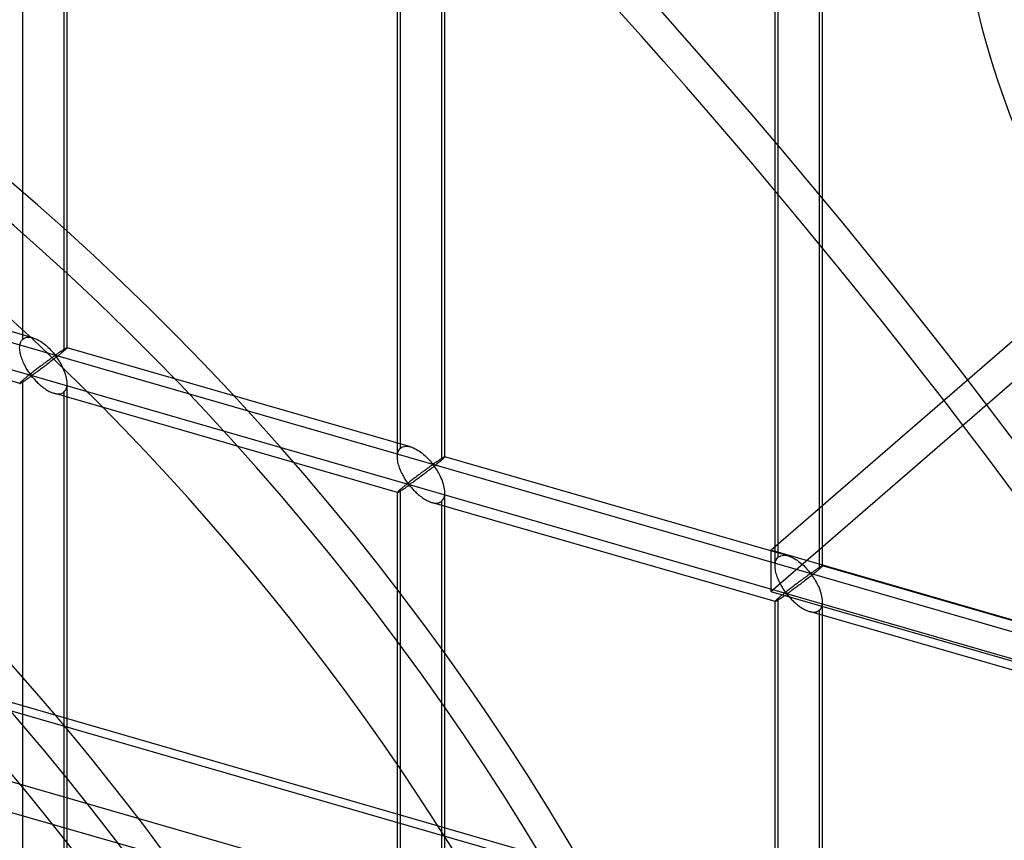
# Model space of a CAD drawing. Header units: millimetres. Extents: x -626 to 636, y -726 to 753.
# Tile 51 of 84: x 194 to 297, y 153 to 240. Entities that reach past the tile are written whole.
import ezdxf

# ---------------------------------------------------------------- set-up
doc = ezdxf.new("R2010")
doc.units = ezdxf.units.MM
doc.layers.add('MAIN-1', color=7, linetype='Continuous')
doc.layers.add('MAIN-2', color=7, linetype='Continuous')

msp = doc.modelspace()

# ---------------------------------------------------------------- linework, layer by layer
at = {"layer": 'MAIN-1'}
msp.add_line((-625.6, 403.25), (288.06, 139.5), dxfattribs=at)
at = {"layer": 'MAIN-2'}
for p, q in [((291.21, 139.45), (-622.45, 403.2)), ((293.2, 130.55), (-553.59, 375)), ((-552.81, 371.55), (360.84, 107.8)), ((193.87, 206.19), (193.87, 360.99)), ((198.53, 205.27), (198.53, 360.66)), ((198.2, 359.74), (198.2, 204.94)), ((-319.9, 353.78), (634.9, 78.15)), ((598.87, 85.67), (-320.23, 350.99)), ((233.65, 194.7), (233.65, 349.51)), ((233.32, 193.79), (233.32, 349.17)), ((238.32, 193.79), (238.32, 349.17)), ((237.98, 348.26), (237.98, 193.45)), ((273.1, 182.3), (273.1, 337.69)), ((273.43, 183.22), (273.43, 338.02)), ((278.1, 182.3), (278.1, 337.69)), ((277.76, 336.77), (277.76, 181.97)), ((194.93, 206.32), (158.74, 216.76)), ((193.54, 201.52), (157.36, 211.96)), ((272.65, 183.95), (302.65, 209.93)), ((194.26, 206.37), (194.42, 206.39)), ((194.42, 206.39), (194.59, 206.39)), ((194.59, 206.39), (194.76, 206.36)), ((193.53, 205.26), (193.54, 205.4)), ((193.54, 205.4), (193.55, 205.54)), ((193.55, 205.54), (193.58, 205.68)), ((193.58, 205.68), (193.61, 205.8)), ((193.61, 205.8), (193.66, 205.91)), ((193.66, 205.91), (193.72, 206.02)), ((193.72, 206.02), (193.79, 206.11)), ((193.79, 206.11), (193.87, 206.19)), ((193.87, 206.19), (193.99, 206.27)), ((193.99, 206.27), (194.12, 206.33)), ((194.12, 206.33), (194.26, 206.37)), ((194.76, 206.36), (194.93, 206.32)), ((194.93, 206.32), (195.09, 206.26)), ((195.09, 206.26), (195.25, 206.2)), ((195.25, 206.2), (195.41, 206.13)), ((195.41, 206.13), (195.56, 206.04)), ((195.56, 206.04), (195.71, 205.95)), ((195.71, 205.95), (195.86, 205.86)), ((195.86, 205.86), (196.01, 205.75)), ((196.01, 205.75), (196.15, 205.64)), ((196.15, 205.64), (196.29, 205.53)), ((196.29, 205.53), (196.42, 205.41)), ((196.42, 205.41), (196.55, 205.29)), ((272.65, 179.62), (302.65, 205.6)), ((193.54, 205.13), (193.53, 205.26)), ((193.55, 204.99), (193.54, 205.13)), ((193.57, 204.85), (193.55, 204.99)), ((193.6, 204.71), (193.57, 204.85)), ((193.63, 204.58), (193.6, 204.71)), ((193.66, 204.44), (193.63, 204.58)), ((193.7, 204.3), (193.66, 204.44)), ((196.55, 205.29), (196.67, 205.18)), ((196.67, 205.18), (196.79, 205.06)), ((196.79, 205.06), (196.9, 204.94)), ((196.9, 204.94), (197, 204.83)), ((197, 204.83), (197.09, 204.73)), ((197.07, 204.32), (197.02, 204.29)), ((197.12, 204.35), (197.07, 204.32)), ((197.09, 204.73), (197.18, 204.63)), ((197.17, 204.38), (197.12, 204.35)), ((197.22, 204.41), (197.17, 204.38)), ((197.18, 204.63), (197.28, 204.54)), ((197.28, 204.42), (197.22, 204.41)), ((197.28, 204.54), (197.35, 204.55)), ((197.38, 204.33), (197.28, 204.42)), ((197.35, 204.55), (197.39, 204.57)), ((197.5, 204.36), (197.38, 204.26)), ((197.46, 204.23), (197.38, 204.33)), ((197.39, 204.57), (197.44, 204.6)), ((197.44, 204.6), (197.48, 204.63)), ((197.48, 204.63), (197.53, 204.66)), ((197.61, 204.45), (197.5, 204.36)), ((197.53, 204.66), (197.58, 204.69)), ((197.58, 204.69), (197.63, 204.73)), ((197.72, 204.54), (197.61, 204.45)), ((197.63, 204.73), (197.67, 204.76)), ((197.67, 204.76), (197.72, 204.79)), ((197.72, 204.79), (197.77, 204.83)), ((197.83, 204.63), (197.72, 204.54)), ((197.77, 204.83), (197.82, 204.86)), ((197.82, 204.86), (197.87, 204.89)), ((197.93, 204.72), (197.83, 204.63)), ((197.87, 204.89), (197.92, 204.92)), ((197.92, 204.92), (197.97, 204.96)), ((198.03, 204.8), (197.93, 204.72)), ((197.97, 204.96), (198.01, 204.99)), ((198.01, 204.99), (198.06, 205.02)), ((198.12, 204.87), (198.03, 204.8)), ((198.06, 205.02), (198.1, 205.05)), ((198.1, 205.05), (198.15, 205.07)), ((198.2, 204.94), (198.12, 204.87)), ((198.15, 205.07), (198.19, 205.1)), ((198.19, 205.1), (198.23, 205.13)), ((198.26, 204.99), (198.2, 204.94)), ((198.23, 205.13), (198.27, 205.15)), ((198.31, 205.04), (198.26, 204.99)), ((198.27, 205.15), (198.3, 205.17)), ((198.3, 205.17), (198.34, 205.19)), ((198.36, 205.08), (198.31, 205.04)), ((198.34, 205.19), (198.37, 205.21)), ((198.4, 205.12), (198.36, 205.08)), ((198.37, 205.21), (198.4, 205.23)), ((198.4, 205.23), (198.43, 205.24)), ((198.44, 205.15), (198.4, 205.12)), ((198.43, 205.24), (198.45, 205.25)), ((198.47, 205.19), (198.44, 205.15)), ((198.45, 205.25), (198.47, 205.26)), ((198.47, 205.26), (198.49, 205.27)), ((198.49, 205.21), (198.47, 205.19)), ((198.49, 205.27), (198.51, 205.28)), ((198.51, 205.23), (198.49, 205.21)), ((198.51, 205.28), (198.52, 205.28)), ((198.52, 205.25), (198.51, 205.23)), ((198.52, 205.28), (198.53, 205.28)), ((198.53, 205.27), (198.52, 205.25)), ((198.53, 205.28), (198.53, 205.28)), ((198.53, 205.28), (198.53, 205.28)), ((198.53, 205.28), (198.53, 205.28)), ((198.53, 205.28), (198.53, 205.28)), ((198.53, 205.28), (198.53, 205.28)), ((198.53, 205.28), (198.53, 205.27)), ((234.71, 194.84), (198.53, 205.28)), ((198.53, 205.27), (198.53, 205.27)), ((193.75, 204.17), (193.7, 204.3)), ((193.8, 204.03), (193.75, 204.17)), ((193.85, 203.89), (193.8, 204.03)), ((193.91, 203.76), (193.85, 203.89)), ((193.97, 203.63), (193.91, 203.76)), ((194.03, 203.5), (193.97, 203.63)), ((194.1, 203.37), (194.03, 203.5)), ((194.16, 203.25), (194.1, 203.37)), ((195.68, 203.3), (195.6, 203.24)), ((195.76, 203.36), (195.68, 203.3)), ((195.85, 203.42), (195.76, 203.36)), ((195.93, 203.49), (195.85, 203.42)), ((196.01, 203.55), (195.93, 203.49)), ((196.09, 203.61), (196.01, 203.55)), ((196.16, 203.33), (196.05, 203.24)), ((196.17, 203.66), (196.09, 203.61)), ((196.28, 203.42), (196.16, 203.33)), ((196.24, 203.72), (196.17, 203.66)), ((196.32, 203.78), (196.24, 203.72)), ((196.4, 203.51), (196.28, 203.42)), ((196.39, 203.83), (196.32, 203.78)), ((196.46, 203.88), (196.39, 203.83)), ((196.52, 203.6), (196.4, 203.51)), ((196.53, 203.93), (196.46, 203.88)), ((196.64, 203.69), (196.52, 203.6)), ((196.6, 203.98), (196.53, 203.93)), ((196.67, 204.03), (196.6, 203.98)), ((196.76, 203.78), (196.64, 203.69)), ((196.73, 204.08), (196.67, 204.03)), ((196.79, 204.12), (196.73, 204.08)), ((196.88, 203.88), (196.76, 203.78)), ((196.86, 204.17), (196.79, 204.12)), ((196.91, 204.21), (196.86, 204.17)), ((197, 203.97), (196.88, 203.88)), ((196.97, 204.25), (196.91, 204.21)), ((197.02, 204.29), (196.97, 204.25)), ((197.13, 204.07), (197, 203.97)), ((197.25, 204.17), (197.13, 204.07)), ((197.38, 204.26), (197.25, 204.17)), ((197.55, 204.11), (197.46, 204.23)), ((197.63, 203.99), (197.55, 204.11)), ((197.72, 203.86), (197.63, 203.99)), ((197.8, 203.72), (197.72, 203.86)), ((197.89, 203.57), (197.8, 203.72)), ((197.97, 203.41), (197.89, 203.57)), ((198.05, 203.25), (197.97, 203.41)), ((194.23, 203.14), (194.16, 203.25)), ((194.3, 203.02), (194.23, 203.14)), ((194.33, 202.24), (194.26, 202.18)), ((194.37, 202.91), (194.3, 203.02)), ((194.41, 202.31), (194.33, 202.24)), ((194.44, 202.81), (194.37, 202.91)), ((194.49, 202.37), (194.41, 202.31)), ((194.5, 202.71), (194.44, 202.81)), ((194.57, 202.44), (194.49, 202.37)), ((194.57, 202.62), (194.5, 202.71)), ((194.63, 202.53), (194.57, 202.62)), ((194.66, 202.5), (194.57, 202.44)), ((194.7, 202.45), (194.63, 202.53)), ((194.64, 202.2), (194.7, 202.24)), ((194.74, 202.57), (194.66, 202.5)), ((194.77, 202.38), (194.7, 202.45)), ((194.7, 202.24), (194.78, 202.25)), ((194.83, 202.64), (194.74, 202.57)), ((194.86, 202.39), (194.77, 202.38)), ((194.78, 202.25), (194.87, 202.19)), ((194.91, 202.71), (194.83, 202.64)), ((194.93, 202.43), (194.86, 202.39)), ((195, 202.78), (194.91, 202.71)), ((195, 202.48), (194.93, 202.43)), ((195.09, 202.84), (195, 202.78)), ((195.08, 202.53), (195, 202.48)), ((195.15, 202.59), (195.08, 202.53)), ((195.18, 202.91), (195.09, 202.84)), ((195.24, 202.65), (195.15, 202.59)), ((195.26, 202.98), (195.18, 202.91)), ((195.33, 202.71), (195.24, 202.65)), ((195.35, 203.04), (195.26, 202.98)), ((195.42, 202.78), (195.33, 202.71)), ((195.43, 203.11), (195.35, 203.04)), ((195.52, 202.85), (195.42, 202.78)), ((195.51, 203.17), (195.43, 203.11)), ((195.6, 203.24), (195.51, 203.17)), ((195.62, 202.92), (195.52, 202.85)), ((195.72, 203), (195.62, 202.92)), ((195.82, 203.08), (195.72, 203)), ((195.93, 203.16), (195.82, 203.08)), ((196.05, 203.24), (195.93, 203.16)), ((198.13, 203.09), (198.05, 203.25)), ((198.2, 202.92), (198.13, 203.09)), ((198.27, 202.75), (198.2, 202.92)), ((198.34, 202.58), (198.27, 202.75)), ((198.39, 202.4), (198.34, 202.58)), ((198.44, 202.23), (198.39, 202.4)), ((193.54, 201.54), (193.53, 201.52)), ((193.53, 201.52), (193.53, 201.52)), ((193.53, 201.52), (193.53, 201.52)), ((193.53, 201.52), (193.54, 201.52)), ((193.55, 201.56), (193.54, 201.54)), ((193.54, 201.52), (193.54, 201.52)), ((193.54, 201.52), (193.54, 201.52)), ((193.54, 201.52), (193.54, 201.52)), ((193.54, 201.52), (193.55, 201.52)), ((193.58, 201.59), (193.55, 201.56)), ((193.55, 201.52), (193.57, 201.52)), ((193.57, 201.52), (193.6, 201.53)), ((193.61, 201.63), (193.58, 201.59)), ((193.6, 201.53), (193.63, 201.55)), ((193.66, 201.67), (193.61, 201.63)), ((193.63, 201.55), (193.67, 201.57)), ((193.72, 201.73), (193.66, 201.67)), ((193.67, 201.57), (193.71, 201.59)), ((193.71, 201.59), (193.75, 201.62)), ((193.79, 201.79), (193.72, 201.73)), ((193.75, 201.62), (193.8, 201.65)), ((193.87, 201.86), (193.79, 201.79)), ((193.8, 201.65), (193.86, 201.68)), ((193.86, 201.68), (193.92, 201.72)), ((193.92, 201.91), (193.87, 201.86)), ((193.87, 47.06), (193.87, 201.86)), ((193.98, 201.96), (193.92, 201.91)), ((193.92, 201.72), (193.98, 201.76)), ((194.05, 202.01), (193.98, 201.96)), ((193.98, 201.76), (194.04, 201.8)), ((194.04, 201.8), (194.1, 201.84)), ((194.11, 202.06), (194.05, 202.01)), ((194.1, 201.84), (194.17, 201.89)), ((194.18, 202.12), (194.11, 202.06)), ((194.17, 201.89), (194.24, 201.93)), ((194.26, 202.18), (194.18, 202.12)), ((194.24, 201.93), (194.31, 201.98)), ((194.31, 201.98), (194.37, 202.02)), ((194.37, 202.02), (194.44, 202.07)), ((194.44, 202.07), (194.51, 202.12)), ((194.51, 202.12), (194.57, 202.16)), ((194.57, 202.16), (194.64, 202.2)), ((194.87, 202.19), (194.94, 202.11)), ((194.94, 202.11), (195.01, 202.03)), ((195.01, 202.03), (195.08, 201.95)), ((195.08, 201.95), (195.16, 201.86)), ((195.16, 201.86), (195.24, 201.77)), ((195.24, 201.77), (195.33, 201.68)), ((195.33, 201.68), (195.42, 201.59)), ((195.42, 201.59), (195.52, 201.5)), ((195.52, 201.5), (195.62, 201.41)), ((195.62, 201.41), (195.72, 201.31)), ((195.72, 201.31), (195.83, 201.22)), ((195.83, 201.22), (195.94, 201.14)), ((198.48, 202.06), (198.44, 202.23)), ((198.51, 201.88), (198.48, 202.06)), ((198.5, 201.16), (198.52, 201.34)), ((198.52, 201.71), (198.51, 201.88)), ((198.53, 201.54), (198.52, 201.71)), ((198.52, 201.34), (198.53, 201.54)), ((198.53, 46.14), (198.53, 201.52)), ((195.94, 201.14), (196.05, 201.05)), ((196.05, 201.05), (196.17, 200.97)), ((196.17, 200.97), (196.28, 200.89)), ((196.28, 200.89), (196.4, 200.81)), ((196.4, 200.81), (196.52, 200.74)), ((196.52, 200.74), (196.64, 200.68)), ((196.64, 200.68), (196.76, 200.62)), ((196.76, 200.62), (196.88, 200.57)), ((196.88, 200.57), (197.01, 200.52)), ((197.01, 200.52), (197.13, 200.48)), ((197.13, 200.48), (197.27, 200.44)), ((233.32, 190.03), (197.14, 200.48)), ((197.27, 200.44), (197.4, 200.42)), ((197.4, 200.42), (197.54, 200.41)), ((197.54, 200.41), (197.66, 200.41)), ((197.66, 200.41), (197.79, 200.42)), ((197.79, 200.42), (197.9, 200.45)), ((197.9, 200.45), (198.01, 200.49)), ((198.01, 200.49), (198.11, 200.54)), ((198.11, 200.54), (198.2, 200.61)), ((198.2, 200.61), (198.3, 200.72)), ((198.2, 200.61), (198.2, 45.81)), ((198.3, 200.72), (198.39, 200.85)), ((198.39, 200.85), (198.45, 201)), ((198.45, 201), (198.5, 201.16)), ((233.32, 193.92), (233.34, 194.06)), ((233.34, 194.06), (233.36, 194.19)), ((233.36, 194.19), (233.4, 194.32)), ((233.4, 194.32), (233.45, 194.43)), ((233.45, 194.43), (233.5, 194.53)), ((233.5, 194.53), (233.57, 194.62)), ((233.57, 194.62), (233.65, 194.7)), ((233.65, 194.7), (233.77, 194.79)), ((233.77, 194.79), (233.9, 194.85)), ((233.9, 194.85), (234.05, 194.89)), ((234.05, 194.89), (234.2, 194.91)), ((234.2, 194.91), (234.37, 194.9)), ((234.37, 194.9), (234.54, 194.88)), ((234.54, 194.88), (234.72, 194.83)), ((234.72, 194.83), (234.88, 194.78)), ((234.88, 194.78), (235.03, 194.72)), ((235.03, 194.72), (235.19, 194.64)), ((235.19, 194.64), (235.34, 194.56)), ((235.34, 194.56), (235.49, 194.47)), ((235.49, 194.47), (235.64, 194.37)), ((235.64, 194.37), (235.79, 194.27)), ((235.79, 194.27), (235.93, 194.16)), ((235.93, 194.16), (236.07, 194.04)), ((236.07, 194.04), (236.21, 193.93)), ((233.32, 193.78), (233.32, 193.92)), ((233.32, 193.64), (233.32, 193.78)), ((233.33, 193.5), (233.32, 193.64)), ((233.35, 193.37), (233.33, 193.5)), ((233.38, 193.23), (233.35, 193.37)), ((233.41, 193.09), (233.38, 193.23)), ((233.45, 192.96), (233.41, 193.09)), ((233.49, 192.82), (233.45, 192.96)), ((236.21, 193.93), (236.33, 193.81)), ((236.33, 193.81), (236.46, 193.69)), ((236.46, 193.69), (236.57, 193.57)), ((236.57, 193.57), (236.68, 193.46)), ((236.68, 193.46), (236.78, 193.35)), ((236.78, 193.35), (236.87, 193.24)), ((236.87, 193.24), (236.96, 193.14)), ((237, 192.93), (236.95, 192.9)), ((236.96, 193.14), (237.07, 193.06)), ((237.07, 192.93), (237, 192.93)), ((237.07, 193.06), (237.13, 193.07)), ((237.17, 192.85), (237.07, 192.93)), ((237.13, 193.07), (237.18, 193.09)), ((237.18, 193.09), (237.22, 193.12)), ((237.22, 193.12), (237.27, 193.15)), ((237.27, 193.15), (237.31, 193.18)), ((237.4, 192.97), (237.28, 192.88)), ((237.31, 193.18), (237.36, 193.21)), ((237.36, 193.21), (237.41, 193.24)), ((237.51, 193.06), (237.4, 192.97)), ((237.41, 193.24), (237.46, 193.28)), ((237.46, 193.28), (237.51, 193.31)), ((237.51, 193.31), (237.56, 193.34)), ((237.62, 193.15), (237.51, 193.06)), ((237.56, 193.34), (237.6, 193.38)), ((237.6, 193.38), (237.65, 193.41)), ((237.72, 193.23), (237.62, 193.15)), ((237.65, 193.41), (237.7, 193.44)), ((237.7, 193.44), (237.75, 193.47)), ((237.81, 193.31), (237.72, 193.23)), ((237.75, 193.47), (237.79, 193.5)), ((237.79, 193.5), (237.84, 193.53)), ((237.9, 193.39), (237.81, 193.31)), ((237.84, 193.53), (237.89, 193.56)), ((237.89, 193.56), (237.93, 193.59)), ((237.98, 193.45), (237.9, 193.39)), ((237.93, 193.59), (237.97, 193.62)), ((237.97, 193.62), (238.01, 193.64)), ((238.04, 193.51), (237.98, 193.45)), ((238.01, 193.64), (238.05, 193.67)), ((238.09, 193.55), (238.04, 193.51)), ((238.05, 193.67), (238.09, 193.69)), ((238.09, 193.69), (238.12, 193.71)), ((238.14, 193.6), (238.09, 193.55)), ((238.12, 193.71), (238.15, 193.73)), ((238.18, 193.64), (238.14, 193.6)), ((238.15, 193.73), (238.18, 193.74)), ((238.18, 193.74), (238.21, 193.76)), ((238.22, 193.67), (238.18, 193.64)), ((238.21, 193.76), (238.23, 193.77)), ((238.25, 193.7), (238.22, 193.67)), ((238.23, 193.77), (238.25, 193.78)), ((238.25, 193.78), (238.27, 193.79)), ((238.27, 193.73), (238.25, 193.7)), ((238.27, 193.79), (238.29, 193.79)), ((238.29, 193.75), (238.27, 193.73)), ((238.29, 193.79), (238.3, 193.8)), ((238.31, 193.77), (238.29, 193.75)), ((238.3, 193.8), (238.31, 193.8)), ((238.31, 193.8), (238.31, 193.8)), ((238.31, 193.8), (238.31, 193.79)), ((274.49, 183.35), (238.31, 193.8)), ((238.31, 193.79), (238.31, 193.79)), ((238.31, 193.79), (238.31, 193.79)), ((238.31, 193.79), (238.31, 193.79)), ((238.31, 193.79), (238.32, 193.79)), ((238.32, 193.79), (238.31, 193.78)), ((238.31, 193.78), (238.31, 193.77)), ((233.53, 192.68), (233.49, 192.82)), ((233.58, 192.54), (233.53, 192.68)), ((233.64, 192.41), (233.58, 192.54)), ((233.69, 192.28), (233.64, 192.41)), ((233.75, 192.14), (233.69, 192.28)), ((233.82, 192.02), (233.75, 192.14)), ((233.88, 191.89), (233.82, 192.02)), ((233.95, 191.77), (233.88, 191.89)), ((235.55, 191.88), (235.46, 191.81)), ((235.63, 191.94), (235.55, 191.88)), ((235.71, 192), (235.63, 191.94)), ((235.79, 192.06), (235.71, 192)), ((235.87, 192.12), (235.79, 192.06)), ((235.95, 192.18), (235.87, 192.12)), ((236.03, 192.24), (235.95, 192.18)), ((236.06, 191.93), (235.95, 191.85)), ((236.1, 192.29), (236.03, 192.24)), ((236.18, 192.02), (236.06, 191.93)), ((236.17, 192.35), (236.1, 192.29)), ((236.25, 192.4), (236.17, 192.35)), ((236.3, 192.11), (236.18, 192.02)), ((236.32, 192.45), (236.25, 192.4)), ((236.42, 192.21), (236.3, 192.11)), ((236.38, 192.5), (236.32, 192.45)), ((236.45, 192.55), (236.38, 192.5)), ((236.54, 192.3), (236.42, 192.21)), ((236.52, 192.6), (236.45, 192.55)), ((236.58, 192.64), (236.52, 192.6)), ((236.66, 192.39), (236.54, 192.3)), ((236.64, 192.68), (236.58, 192.64)), ((236.7, 192.73), (236.64, 192.68)), ((236.79, 192.49), (236.66, 192.39)), ((236.75, 192.76), (236.7, 192.73)), ((236.81, 192.8), (236.75, 192.76)), ((236.91, 192.59), (236.79, 192.49)), ((236.86, 192.84), (236.81, 192.8)), ((236.91, 192.87), (236.86, 192.84)), ((236.95, 192.9), (236.91, 192.87)), ((237.04, 192.68), (236.91, 192.59)), ((237.16, 192.78), (237.04, 192.68)), ((237.28, 192.88), (237.16, 192.78)), ((237.25, 192.74), (237.17, 192.85)), ((237.33, 192.63), (237.25, 192.74)), ((237.41, 192.51), (237.33, 192.63)), ((237.5, 192.37), (237.41, 192.51)), ((237.58, 192.23), (237.5, 192.37)), ((237.67, 192.08), (237.58, 192.23)), ((237.75, 191.93), (237.67, 192.08)), ((237.84, 191.77), (237.75, 191.93)), ((234.02, 191.65), (233.95, 191.77)), ((234.08, 191.54), (234.02, 191.65)), ((234.15, 191.43), (234.08, 191.54)), ((234.22, 191.32), (234.15, 191.43)), ((234.27, 190.89), (234.19, 190.82)), ((234.29, 191.22), (234.22, 191.32)), ((234.35, 190.95), (234.27, 190.89)), ((234.35, 191.13), (234.29, 191.22)), ((234.42, 191.05), (234.35, 191.13)), ((234.44, 191.02), (234.35, 190.95)), ((234.48, 190.97), (234.42, 191.05)), ((234.52, 191.09), (234.44, 191.02)), ((234.56, 190.9), (234.48, 190.97)), ((234.61, 191.15), (234.52, 191.09)), ((234.65, 190.91), (234.56, 190.9)), ((234.7, 191.22), (234.61, 191.15)), ((234.71, 190.95), (234.65, 190.91)), ((234.78, 191.29), (234.7, 191.22)), ((234.78, 191), (234.71, 190.95)), ((234.87, 191.36), (234.78, 191.29)), ((234.86, 191.05), (234.78, 191)), ((234.94, 191.1), (234.86, 191.05)), ((234.96, 191.43), (234.87, 191.36)), ((235.02, 191.16), (234.94, 191.1)), ((235.04, 191.49), (234.96, 191.43)), ((235.11, 191.23), (235.02, 191.16)), ((235.13, 191.56), (235.04, 191.49)), ((235.2, 191.29), (235.11, 191.23)), ((235.21, 191.62), (235.13, 191.56)), ((235.3, 191.36), (235.2, 191.29)), ((235.3, 191.69), (235.21, 191.62)), ((235.38, 191.75), (235.3, 191.69)), ((235.4, 191.44), (235.3, 191.36)), ((235.46, 191.81), (235.38, 191.75)), ((235.5, 191.51), (235.4, 191.44)), ((235.61, 191.59), (235.5, 191.51)), ((235.72, 191.67), (235.61, 191.59)), ((235.83, 191.76), (235.72, 191.67)), ((235.95, 191.85), (235.83, 191.76)), ((237.91, 191.61), (237.84, 191.77)), ((237.99, 191.44), (237.91, 191.61)), ((238.06, 191.26), (237.99, 191.44)), ((238.12, 191.09), (238.06, 191.26)), ((238.17, 190.92), (238.12, 191.09)), ((238.22, 190.74), (238.17, 190.92)), ((233.34, 190.07), (233.32, 190.05)), ((233.32, 190.05), (233.32, 190.04)), ((233.32, 190.04), (233.32, 190.04)), ((233.32, 190.04), (233.32, 190.03)), ((233.32, 34.66), (233.32, 190.04)), ((233.32, 190.03), (233.32, 190.03)), ((233.32, 190.03), (233.32, 190.03)), ((233.32, 190.03), (233.32, 190.03)), ((233.32, 190.03), (233.32, 190.03)), ((233.32, 190.03), (233.34, 190.03)), ((233.36, 190.1), (233.34, 190.07)), ((233.34, 190.03), (233.36, 190.04)), ((233.4, 190.14), (233.36, 190.1)), ((233.36, 190.04), (233.38, 190.05)), ((233.38, 190.05), (233.41, 190.06)), ((233.45, 190.19), (233.4, 190.14)), ((233.41, 190.06), (233.45, 190.08)), ((233.5, 190.24), (233.45, 190.19)), ((233.45, 190.08), (233.49, 190.11)), ((233.49, 190.11), (233.54, 190.13)), ((233.57, 190.3), (233.5, 190.24)), ((233.54, 190.13), (233.59, 190.17)), ((233.65, 190.37), (233.57, 190.3)), ((233.59, 190.17), (233.64, 190.2)), ((233.64, 190.2), (233.7, 190.24)), ((233.71, 190.42), (233.65, 190.37)), ((233.65, 35.57), (233.65, 190.37)), ((233.7, 190.24), (233.76, 190.27)), ((233.77, 190.47), (233.71, 190.42)), ((233.76, 190.27), (233.82, 190.32)), ((233.83, 190.52), (233.77, 190.47)), ((233.82, 190.32), (233.89, 190.36)), ((233.9, 190.58), (233.83, 190.52)), ((233.89, 190.36), (233.95, 190.4)), ((233.97, 190.64), (233.9, 190.58)), ((233.95, 190.4), (234.02, 190.45)), ((234.04, 190.7), (233.97, 190.64)), ((234.02, 190.45), (234.09, 190.49)), ((234.11, 190.76), (234.04, 190.7)), ((234.09, 190.49), (234.16, 190.54)), ((234.19, 190.82), (234.11, 190.76)), ((234.16, 190.54), (234.22, 190.59)), ((234.22, 190.59), (234.29, 190.63)), ((234.29, 190.63), (234.36, 190.67)), ((234.36, 190.67), (234.42, 190.72)), ((234.42, 190.72), (234.48, 190.75)), ((234.48, 190.75), (234.57, 190.77)), ((234.57, 190.77), (234.65, 190.7)), ((234.65, 190.7), (234.72, 190.63)), ((234.72, 190.63), (234.79, 190.55)), ((234.79, 190.55), (234.86, 190.47)), ((234.86, 190.47), (234.94, 190.38)), ((234.94, 190.38), (235.03, 190.29)), ((235.03, 190.29), (235.12, 190.2)), ((235.12, 190.2), (235.21, 190.11)), ((235.21, 190.11), (235.3, 190.01)), ((235.3, 190.01), (235.4, 189.92)), ((235.4, 189.92), (235.51, 189.83)), ((235.51, 189.83), (235.61, 189.74)), ((238.26, 190.57), (238.22, 190.74)), ((238.29, 190.4), (238.26, 190.57)), ((238.28, 189.68), (238.31, 189.86)), ((238.31, 190.22), (238.29, 190.4)), ((238.32, 190.05), (238.31, 190.22)), ((238.31, 189.86), (238.32, 190.05)), ((238.32, 34.66), (238.32, 190.04)), ((235.61, 189.74), (235.72, 189.65)), ((235.72, 189.65), (235.84, 189.57)), ((235.84, 189.57), (235.95, 189.48)), ((235.95, 189.48), (236.07, 189.4)), ((236.07, 189.4), (236.19, 189.33)), ((236.19, 189.33), (236.3, 189.26)), ((236.3, 189.26), (236.42, 189.2)), ((236.42, 189.2), (236.54, 189.14)), ((236.54, 189.14), (236.67, 189.08)), ((236.67, 189.08), (236.79, 189.03)), ((236.79, 189.03), (236.91, 188.99)), ((236.91, 188.99), (237.05, 188.96)), ((273.11, 178.55), (236.92, 188.99)), ((237.05, 188.96), (237.19, 188.94)), ((237.19, 188.94), (237.32, 188.92)), ((237.32, 188.92), (237.45, 188.92)), ((237.45, 188.92), (237.57, 188.94)), ((237.57, 188.94), (237.69, 188.96)), ((237.69, 188.96), (237.79, 189)), ((237.79, 189), (237.89, 189.06)), ((237.89, 189.06), (237.98, 189.12)), ((237.98, 189.12), (238.08, 189.23)), ((237.98, 189.12), (237.98, 34.32)), ((238.08, 189.23), (238.17, 189.36)), ((238.17, 189.36), (238.23, 189.51)), ((238.23, 189.51), (238.28, 189.68)), ((272.65, 183.95), (272.65, 179.62)), ((314, 172.01), (272.65, 183.95)), ((273.1, 182.44), (273.12, 182.58)), ((273.12, 182.58), (273.14, 182.71)), ((273.14, 182.71), (273.18, 182.83)), ((273.18, 182.83), (273.23, 182.95)), ((273.23, 182.95), (273.29, 183.05)), ((273.29, 183.05), (273.36, 183.14)), ((273.36, 183.14), (273.43, 183.22)), ((273.43, 183.22), (273.55, 183.3)), ((273.55, 183.3), (273.68, 183.36)), ((273.68, 183.36), (273.83, 183.4)), ((273.83, 183.4), (273.99, 183.42)), ((273.99, 183.42), (274.15, 183.42)), ((274.15, 183.42), (274.32, 183.39)), ((274.32, 183.39), (274.5, 183.35)), ((274.5, 183.35), (274.66, 183.3)), ((274.66, 183.3), (274.82, 183.23)), ((274.82, 183.23), (274.97, 183.16)), ((274.97, 183.16), (275.12, 183.08)), ((275.12, 183.08), (275.28, 182.99)), ((275.28, 182.99), (275.43, 182.89)), ((275.43, 182.89), (275.57, 182.78)), ((275.57, 182.78), (275.72, 182.67)), ((275.72, 182.67), (275.86, 182.56)), ((275.86, 182.56), (275.99, 182.44)), ((273.1, 182.29), (273.1, 182.44)), ((273.1, 182.16), (273.1, 182.29)), ((273.12, 182.02), (273.1, 182.16)), ((273.14, 181.88), (273.12, 182.02)), ((273.16, 181.74), (273.14, 181.88)), ((273.19, 181.61), (273.16, 181.74)), ((273.23, 181.47), (273.19, 181.61)), ((275.99, 182.44), (276.12, 182.33)), ((276.12, 182.33), (276.24, 182.21)), ((276.24, 182.21), (276.35, 182.09)), ((276.35, 182.09), (276.46, 181.97)), ((276.46, 181.97), (276.56, 181.86)), ((276.56, 181.86), (276.66, 181.76)), ((276.66, 181.76), (276.74, 181.66)), ((276.74, 181.66), (276.85, 181.57)), ((276.85, 181.57), (276.91, 181.58)), ((276.91, 181.58), (276.96, 181.61)), ((276.96, 181.61), (277.01, 181.63)), ((277.01, 181.63), (277.05, 181.66)), ((277.05, 181.66), (277.1, 181.69)), ((277.1, 181.69), (277.14, 181.73)), ((277.14, 181.73), (277.19, 181.76)), ((277.29, 181.58), (277.18, 181.48)), ((277.19, 181.76), (277.24, 181.79)), ((277.24, 181.79), (277.29, 181.82)), ((277.29, 181.82), (277.34, 181.86)), ((277.4, 181.66), (277.29, 181.58)), ((277.34, 181.86), (277.39, 181.89)), ((277.39, 181.89), (277.44, 181.92)), ((277.5, 181.75), (277.4, 181.66)), ((277.44, 181.92), (277.48, 181.96)), ((277.48, 181.96), (277.53, 181.99)), ((277.6, 181.83), (277.5, 181.75)), ((277.53, 181.99), (277.58, 182.02)), ((277.58, 182.02), (277.62, 182.05)), ((277.68, 181.9), (277.6, 181.83)), ((277.62, 182.05), (277.67, 182.08)), ((277.67, 182.08), (277.71, 182.11)), ((277.76, 181.97), (277.68, 181.9)), ((277.71, 182.11), (277.75, 182.13)), ((277.75, 182.13), (277.79, 182.16)), ((277.82, 182.02), (277.76, 181.97)), ((277.79, 182.16), (277.83, 182.18)), ((277.88, 182.07), (277.82, 182.02)), ((277.83, 182.18), (277.87, 182.2)), ((277.87, 182.2), (277.9, 182.22)), ((277.92, 182.11), (277.88, 182.07)), ((277.9, 182.22), (277.94, 182.24)), ((277.97, 182.15), (277.92, 182.11)), ((277.94, 182.24), (277.96, 182.26)), ((277.96, 182.26), (277.99, 182.27)), ((278, 182.19), (277.97, 182.15)), ((277.99, 182.27), (278.02, 182.29)), ((278.03, 182.22), (278, 182.19)), ((278.02, 182.29), (278.04, 182.3)), ((278.06, 182.24), (278.03, 182.22)), ((278.04, 182.3), (278.06, 182.3)), ((278.06, 182.3), (278.07, 182.31)), ((278.08, 182.27), (278.06, 182.24)), ((278.07, 182.31), (278.08, 182.31)), ((278.08, 182.31), (278.09, 182.31)), ((278.09, 182.28), (278.08, 182.27)), ((278.09, 182.31), (278.09, 182.31)), ((278.09, 182.31), (278.1, 182.31)), ((314.28, 171.87), (278.09, 182.31)), ((278.1, 182.3), (278.09, 182.28)), ((278.1, 182.31), (278.1, 182.31)), ((278.1, 182.31), (278.1, 182.31)), ((278.1, 182.31), (278.1, 182.31)), ((278.1, 182.31), (278.1, 182.31)), ((278.1, 182.31), (278.1, 182.3)), ((273.27, 181.33), (273.23, 181.47)), ((273.32, 181.2), (273.27, 181.33)), ((273.37, 181.06), (273.32, 181.2)), ((273.42, 180.92), (273.37, 181.06)), ((273.48, 180.79), (273.42, 180.92)), ((273.54, 180.66), (273.48, 180.79)), ((273.6, 180.53), (273.54, 180.66)), ((273.66, 180.41), (273.6, 180.53)), ((275.49, 180.52), (275.41, 180.46)), ((275.58, 180.58), (275.49, 180.52)), ((275.65, 180.64), (275.58, 180.58)), ((275.73, 180.69), (275.65, 180.64)), ((275.81, 180.75), (275.73, 180.69)), ((275.88, 180.81), (275.81, 180.75)), ((275.96, 180.54), (275.85, 180.45)), ((275.96, 180.86), (275.88, 180.81)), ((276.03, 180.91), (275.96, 180.86)), ((276.08, 180.63), (275.96, 180.54)), ((276.1, 180.97), (276.03, 180.91)), ((276.2, 180.72), (276.08, 180.63)), ((276.17, 181.02), (276.1, 180.97)), ((276.23, 181.06), (276.17, 181.02)), ((276.32, 180.81), (276.2, 180.72)), ((276.3, 181.11), (276.23, 181.06)), ((276.36, 181.16), (276.3, 181.11)), ((276.45, 180.91), (276.32, 180.81)), ((276.42, 181.2), (276.36, 181.16)), ((276.48, 181.24), (276.42, 181.2)), ((276.57, 181), (276.45, 180.91)), ((276.53, 181.28), (276.48, 181.24)), ((276.59, 181.32), (276.53, 181.28)), ((276.69, 181.1), (276.57, 181)), ((276.64, 181.35), (276.59, 181.32)), ((276.69, 181.39), (276.64, 181.35)), ((276.74, 181.42), (276.69, 181.39)), ((276.82, 181.2), (276.69, 181.1)), ((276.78, 181.44), (276.74, 181.42)), ((276.85, 181.45), (276.78, 181.44)), ((276.94, 181.3), (276.82, 181.2)), ((276.95, 181.36), (276.85, 181.45)), ((277.06, 181.39), (276.94, 181.3)), ((277.03, 181.26), (276.95, 181.36)), ((277.11, 181.14), (277.03, 181.26)), ((277.18, 181.48), (277.06, 181.39)), ((277.2, 181.02), (277.11, 181.14)), ((277.28, 180.89), (277.2, 181.02)), ((277.37, 180.75), (277.28, 180.89)), ((277.45, 180.6), (277.37, 180.75)), ((277.54, 180.44), (277.45, 180.6)), ((272.65, 179.62), (311.48, 168.41)), ((273.73, 180.28), (273.66, 180.41)), ((273.8, 180.17), (273.73, 180.28)), ((273.87, 180.05), (273.8, 180.17)), ((273.93, 179.94), (273.87, 180.05)), ((274, 179.84), (273.93, 179.94)), ((274.07, 179.74), (274, 179.84)), ((274.14, 179.47), (274.06, 179.4)), ((274.13, 179.65), (274.07, 179.74)), ((274.2, 179.56), (274.13, 179.65)), ((274.22, 179.53), (274.14, 179.47)), ((274.26, 179.48), (274.2, 179.56)), ((274.31, 179.6), (274.22, 179.53)), ((274.34, 179.41), (274.26, 179.48)), ((274.39, 179.67), (274.31, 179.6)), ((274.43, 179.43), (274.34, 179.41)), ((274.48, 179.74), (274.39, 179.67)), ((274.5, 179.47), (274.43, 179.43)), ((274.57, 179.81), (274.48, 179.74)), ((274.57, 179.51), (274.5, 179.47)), ((274.65, 179.88), (274.57, 179.81)), ((274.64, 179.56), (274.57, 179.51)), ((274.72, 179.62), (274.64, 179.56)), ((274.74, 179.94), (274.65, 179.88)), ((274.8, 179.68), (274.72, 179.62)), ((274.83, 180.01), (274.74, 179.94)), ((274.89, 179.74), (274.8, 179.68)), ((274.91, 180.07), (274.83, 180.01)), ((274.99, 179.81), (274.89, 179.74)), ((275, 180.14), (274.91, 180.07)), ((275.08, 179.88), (274.99, 179.81)), ((275.08, 180.2), (275, 180.14)), ((275.16, 180.27), (275.08, 180.2)), ((275.18, 179.95), (275.08, 179.88)), ((275.25, 180.33), (275.16, 180.27)), ((275.28, 180.03), (275.18, 179.95)), ((275.33, 180.39), (275.25, 180.33)), ((275.39, 180.11), (275.28, 180.03)), ((275.41, 180.46), (275.33, 180.39)), ((275.5, 180.19), (275.39, 180.11)), ((275.61, 180.27), (275.5, 180.19)), ((275.73, 180.36), (275.61, 180.27)), ((275.85, 180.45), (275.73, 180.36)), ((277.62, 180.29), (277.54, 180.44)), ((277.7, 180.12), (277.62, 180.29)), ((277.77, 179.95), (277.7, 180.12)), ((277.84, 179.78), (277.77, 179.95)), ((277.9, 179.61), (277.84, 179.78)), ((277.96, 179.43), (277.9, 179.61)), ((278, 179.26), (277.96, 179.43)), ((273.12, 178.59), (273.1, 178.57)), ((273.1, 178.57), (273.1, 178.55)), ((273.1, 178.55), (273.1, 178.55)), ((273.1, 178.55), (273.1, 178.55)), ((273.1, 178.55), (273.1, 178.55)), ((273.1, 178.55), (273.1, 178.55)), ((273.1, 178.55), (273.1, 178.55)), ((273.1, 178.55), (273.11, 178.55)), ((273.1, 23.17), (273.1, 178.55)), ((273.11, 178.55), (273.12, 178.55)), ((273.14, 178.62), (273.12, 178.59)), ((273.12, 178.55), (273.14, 178.55)), ((273.18, 178.66), (273.14, 178.62)), ((273.14, 178.55), (273.16, 178.56)), ((273.16, 178.56), (273.2, 178.58)), ((273.23, 178.7), (273.18, 178.66)), ((273.2, 178.58), (273.23, 178.6)), ((273.29, 178.76), (273.23, 178.7)), ((273.23, 178.6), (273.27, 178.62)), ((273.27, 178.62), (273.32, 178.65)), ((273.36, 178.82), (273.29, 178.76)), ((273.32, 178.65), (273.37, 178.68)), ((273.43, 178.89), (273.36, 178.82)), ((273.37, 178.68), (273.43, 178.71)), ((273.49, 178.94), (273.43, 178.89)), ((273.43, 24.09), (273.43, 178.89)), ((273.43, 178.71), (273.48, 178.75)), ((273.48, 178.75), (273.54, 178.79)), ((273.55, 178.99), (273.49, 178.94)), ((273.54, 178.79), (273.61, 178.83)), ((273.61, 179.04), (273.55, 178.99)), ((273.68, 179.1), (273.61, 179.04)), ((273.61, 178.83), (273.67, 178.87)), ((273.67, 178.87), (273.74, 178.92)), ((273.75, 179.15), (273.68, 179.1)), ((273.74, 178.92), (273.8, 178.96)), ((273.82, 179.21), (273.75, 179.15)), ((273.8, 178.96), (273.87, 179.01)), ((273.9, 179.27), (273.82, 179.21)), ((273.87, 179.01), (273.94, 179.06)), ((273.97, 179.34), (273.9, 179.27)), ((273.94, 179.06), (274.01, 179.1)), ((274.06, 179.4), (273.97, 179.34)), ((274.01, 179.1), (274.07, 179.15)), ((274.07, 179.15), (274.14, 179.19)), ((274.14, 179.19), (274.2, 179.23)), ((274.2, 179.23), (274.27, 179.27)), ((274.27, 179.27), (274.35, 179.29)), ((274.35, 179.29), (274.43, 179.22)), ((274.43, 179.22), (274.5, 179.14)), ((274.5, 179.14), (274.57, 179.07)), ((274.57, 179.07), (274.65, 178.98)), ((274.65, 178.98), (274.73, 178.89)), ((274.73, 178.89), (274.81, 178.81)), ((274.81, 178.81), (274.9, 178.71)), ((274.9, 178.71), (274.99, 178.62)), ((274.99, 178.62), (275.09, 178.53)), ((275.09, 178.53), (275.19, 178.44)), ((275.19, 178.44), (275.29, 178.35)), ((278.04, 179.09), (278, 179.26)), ((278.07, 178.91), (278.04, 179.09)), ((278.09, 178.74), (278.07, 178.91)), ((278.1, 178.57), (278.09, 178.74)), ((278.09, 178.38), (278.1, 178.57)), ((278.1, 23.17), (278.1, 178.55)), ((275.29, 178.35), (275.4, 178.26)), ((275.4, 178.26), (275.51, 178.17)), ((275.51, 178.17), (275.62, 178.08)), ((275.62, 178.08), (275.73, 178)), ((275.73, 178), (275.85, 177.92)), ((275.85, 177.92), (275.97, 177.85)), ((275.97, 177.85), (276.09, 177.78)), ((276.09, 177.78), (276.21, 177.71)), ((276.21, 177.71), (276.33, 177.65)), ((276.33, 177.65), (276.45, 177.6)), ((276.45, 177.6), (276.57, 177.55)), ((276.57, 177.55), (276.7, 177.51)), ((276.7, 177.51), (276.84, 177.47)), ((310.93, 167.63), (276.71, 177.51)), ((276.84, 177.47), (276.97, 177.45)), ((276.97, 177.45), (277.1, 177.44)), ((277.1, 177.44), (277.23, 177.44)), ((277.23, 177.44), (277.35, 177.45)), ((277.35, 177.45), (277.47, 177.48)), ((277.47, 177.48), (277.58, 177.52)), ((277.58, 177.52), (277.67, 177.57)), ((277.67, 177.57), (277.76, 177.64)), ((277.76, 177.64), (277.87, 177.75)), ((277.76, 177.64), (277.76, 22.84)), ((277.87, 177.75), (277.95, 177.88)), ((277.95, 177.88), (278.02, 178.03)), ((278.02, 178.03), (278.06, 178.19)), ((278.06, 178.19), (278.09, 178.38))]:
    msp.add_line(p, q, dxfattribs=at)
for centre, major_axis, start_param, end_param in [((-32.1, -27.8), (-346.97, 400.64), -2.427868, 0), ((-34.6, -29.96), (346.97, -400.64), 1.42111, 3.141593), ((356.76, 238.43), (-48.58, 56.09), -0.000014, 1.798992), ((102.5, 88.77), (138.79, -160.26), 0.713724, 3.141593), ((100, 86.6), (132.24, -152.7), 0.713724, 3.855317), ((100, 86.6), (-138.79, 160.26), -2.427868, 0), ((72.5, 62.79), (-138.79, 160.26), -2.427868, 0), ((349.76, 232.37), (-38.86, 44.87), 0.343241, 1.848095), ((75, 64.95), (132.24, -152.7), 0.713724, 2.773264), ((75, 64.95), (138.79, -160.26), 0.713724, 2.510791)]:
    msp.add_ellipse(centre, major_axis=major_axis, ratio=0.75, start_param=start_param, end_param=end_param, dxfattribs=at)

doc.saveas('drawing.dxf')
